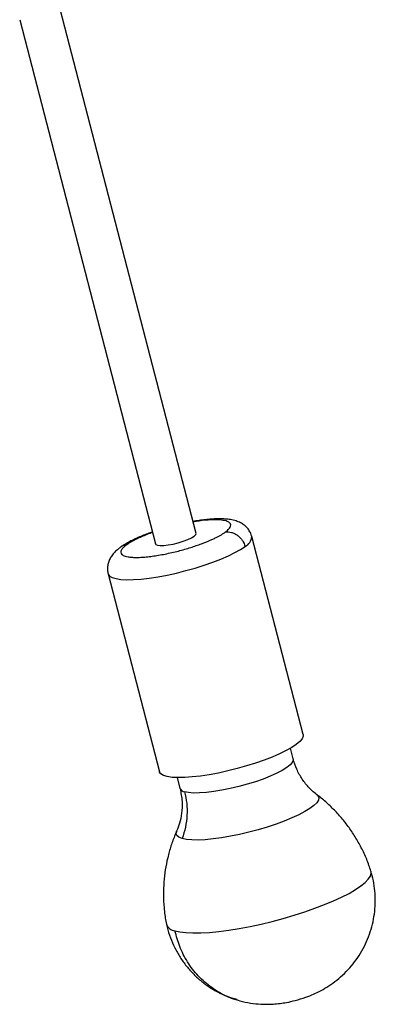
# Model space of a CAD drawing. Header units: millimetres. Extents: x -502 to 2028, y -2217 to 24.
# Tile 12 of 18: x 1252 to 1354, y -814 to -532. Entities that reach past the tile are written whole.
import ezdxf

# ---------------------------------------------------------------- set-up
doc = ezdxf.new("R2010")
doc.units = ezdxf.units.MM

msp = doc.modelspace()

# ---------------------------------------------------------------- linework, layer by layer
at = {"color": 7, "linetype": 'Continuous', "lineweight": 25}
for p, q in [((1302.21, -679.28), (1263.32, -529.35)), ((1251.71, -532.36), (1290.59, -682.29)), ((1332.87, -736.79), (1318.19, -680.17)), ((1277.05, -690.84), (1291.73, -747.46)), ((1330.04, -743.81), (1329.25, -740.74)), ((1296.82, -749.15), (1297.62, -752.22)), ((1336.82, -754.04), (1336.99, -754.19))]:
    msp.add_line(p, q, dxfattribs=at)
at = {"color": 7, "linetype": 'Continuous', "lineweight": 25, "flags": 128}
for points in [[(1290.59, -682.29), (1290.68, -682.45), (1291.14, -682.67), (1291.92, -682.77), (1292.98, -682.74), (1294.26, -682.59), (1295.67, -682.33), (1297.13, -681.97), (1298.54, -681.54), (1299.82, -681.06)], [(1299.82, -681.06), (1300.88, -680.56), (1301.66, -680.08), (1302.11, -679.64), (1302.21, -679.28)], [(1332.87, -736.79), (1332.88, -737.31), (1332.58, -738.02), (1331.92, -738.8), (1330.93, -739.63), (1329.63, -740.51), (1328.02, -741.42), (1326.15, -742.34), (1324.04, -743.25), (1321.73, -744.15), (1319.26, -745.01), (1316.67, -745.82), (1314, -746.57), (1311.3, -747.25), (1308.63, -747.83), (1306.01, -748.32), (1303.51, -748.7), (1301.15, -748.97), (1298.98, -749.12), (1297.05, -749.15), (1295.37, -749.07), (1293.98, -748.86), (1292.91, -748.54), (1292.17, -748.11), (1291.77, -747.57), (1291.73, -747.46)]]:
    msp.add_lwpolyline(points, dxfattribs=at)
at = {"color": 8, "linetype": 'Continuous', "lineweight": 25, "flags": 128}
for points in [[(1277.05, -690.84), (1277.09, -690.95), (1277.48, -691.49), (1278.23, -691.92), (1279.3, -692.24), (1280.69, -692.45), (1282.36, -692.53), (1284.3, -692.5), (1286.47, -692.35), (1288.82, -692.08), (1291.33, -691.7), (1293.94, -691.21), (1296.62, -690.63), (1299.32, -689.95), (1301.98, -689.2), (1304.57, -688.39), (1307.05, -687.53), (1309.36, -686.63), (1311.47, -685.72), (1313.34, -684.8), (1314.94, -683.89), (1316.25, -683.01)], [(1330.04, -743.81), (1330.06, -744.17), (1329.79, -744.81), (1329.16, -745.52), (1328.19, -746.28), (1326.9, -747.08), (1325.32, -747.91), (1323.48, -748.74), (1321.43, -749.55), (1319.21, -750.32), (1316.86, -751.05), (1314.45, -751.71), (1312.02, -752.28), (1309.64, -752.76), (1307.35, -753.13), (1305.2, -753.39), (1303.25, -753.53), (1301.53, -753.55), (1300.09, -753.44), (1298.95, -753.21)], [(1336.99, -754.19), (1337.14, -754.36), (1337.37, -754.93), (1337.24, -755.6), (1336.77, -756.33), (1335.96, -757.14), (1334.83, -757.99), (1333.39, -758.87), (1331.67, -759.78), (1329.69, -760.69), (1327.5, -761.59), (1325.13, -762.46), (1322.62, -763.3), (1320.01, -764.07), (1317.35, -764.78), (1314.68, -765.41), (1312.05, -765.94), (1309.5, -766.37), (1307.08, -766.7), (1304.84, -766.91), (1302.79, -767.01), (1300.99, -766.98), (1299.47, -766.84), (1298.24, -766.58)], [(1298.24, -766.58), (1297.33, -766.2), (1296.76, -765.73), (1296.53, -765.15), (1296.66, -764.49), (1296.67, -764.46)], [(1296.18, -792.95), (1297.6, -793.27), (1299.33, -793.48), (1301.33, -793.57), (1303.59, -793.54), (1306.08, -793.4), (1308.76, -793.14), (1311.62, -792.77), (1314.61, -792.29), (1317.69, -791.71), (1320.84, -791.04), (1324.02, -790.27), (1327.18, -789.43), (1330.3, -788.52), (1333.33, -787.55), (1336.24, -786.53), (1338.99, -785.48), (1341.56, -784.41), (1343.91, -783.33), (1346.02, -782.25), (1347.86, -781.18), (1349.4, -780.14), (1350.64, -779.15), (1351.55, -778.2), (1352.13, -777.32), (1352.37, -776.51), (1352.32, -775.92)]]:
    msp.add_lwpolyline(points, dxfattribs=at)
at = {"color": 8, "linetype": 'Continuous', "lineweight": 25}
for centre, radius, start, end in [((1314.87, -679.99), 3.32, 294.525, 356.8615), ((1299.1, -751.61), 1.6, 202.1732, 264.5211), ((1296.46, -790.07), 2.89, 200.3448, 264.3226)]:
    msp.add_arc(centre, radius, start, end, dxfattribs=at)
at = {"color": 7, "linetype": 'Continuous', "lineweight": 25}
for points, knots in [([(1318.18, -680.17), (1318.17, -680.1), (1318.06, -679.62), (1317.67, -678.77), (1316.93, -677.72), (1315.99, -676.86), (1314.88, -676.18), (1313.57, -675.66), (1312.14, -675.34), (1310.61, -675.16), (1309.06, -675.11), (1307.45, -675.15), (1305.77, -675.27), (1304.01, -675.47), (1302.53, -675.68), (1301.62, -675.84), (1301.33, -675.89)], [0, 0, 0, 0, 0.009928, 0.071221, 0.133334, 0.197597, 0.266761, 0.347129, 0.448387, 0.54055, 0.62903, 0.713275, 0.798113, 0.881562, 0.961716, 1, 1, 1, 1]), ([(1289.71, -678.9), (1289.51, -678.97), (1288.77, -679.23), (1287.54, -679.69), (1286.03, -680.31), (1284.59, -680.96), (1283.23, -681.63), (1281.96, -682.34), (1281.02, -682.93), (1280.53, -683.31), (1280.4, -683.42)], [0, 0, 0, 0, 0.052397, 0.191274, 0.334627, 0.48132, 0.630733, 0.78301, 0.939207, 1, 1, 1, 1]), ([(1282.15, -682.69), (1282.1, -682.73), (1282, -682.8), (1281.86, -682.91), (1281.73, -683.02), (1281.61, -683.13), (1281.49, -683.24), (1281.29, -683.43), (1281.05, -683.7), (1280.81, -684.04), (1280.66, -684.38), (1280.61, -684.84), (1280.82, -685.26), (1281.35, -685.61), (1281.94, -685.84), (1282.74, -686.02), (1283.74, -686.13), (1284.95, -686.18), (1286.35, -686.14), (1287.93, -686.03), (1289.65, -685.83), (1291.48, -685.55), (1293.37, -685.2), (1295.27, -684.8), (1297.15, -684.34), (1298.96, -683.85), (1300.68, -683.33), (1302.28, -682.81), (1304.19, -682.13), (1305.85, -681.46), (1307.27, -680.82), (1308.17, -680.38), (1308.96, -679.96), (1309.54, -679.62), (1310, -679.33), (1310.34, -679.11), (1310.54, -678.96), (1310.64, -678.88)], [0, 0, 0, 0, 0.007071, 0.014136, 0.021199, 0.028261, 0.035328, 0.042402, 0.066383, 0.090374, 0.117402, 0.14444, 0.204832, 0.237455, 0.271606, 0.307186, 0.344051, 0.382012, 0.42084, 0.460267, 0.500001, 0.539735, 0.579163, 0.61799, 0.655952, 0.692817, 0.728396, 0.762548, 0.795171, 0.855563, 0.882591, 0.909628, 0.933609, 0.9576, 0.971736, 0.98586, 1, 1, 1, 1]), ([(1310.64, -678.88), (1311.16, -678.81), (1311.74, -678.84), (1312.64, -679.08), (1312.95, -679.19), (1313.54, -679.47), (1313.83, -679.65), (1314.38, -680.05), (1314.63, -680.28), (1315.1, -680.77), (1315.31, -681.04), (1315.86, -681.87), (1316.11, -682.46), (1316.25, -683.01)], [0, 0, 0, 0, 0.25, 0.25, 0.375, 0.375, 0.5, 0.5, 0.625, 0.625, 0.75, 0.75, 1, 1, 1, 1]), ([(1280.4, -683.42), (1280.16, -683.59), (1279.54, -684.05), (1278.71, -684.86), (1277.91, -685.89), (1277.32, -686.99), (1276.95, -688.16), (1276.83, -689.38), (1276.9, -690.3), (1277.04, -690.77), (1277.06, -690.84)], [0, 0, 0, 0, 0.112321, 0.296969, 0.457169, 0.595654, 0.725062, 0.851349, 0.976699, 1, 1, 1, 1]), ([(1336.99, -754.19), (1336.18, -753.52), (1334.55, -752.18), (1332.57, -749.64), (1330.97, -746.83), (1330.34, -744.77), (1330.03, -743.75)], [0, 0, 0, 0, 0.2488, 0.500457, 0.751885, 1, 1, 1, 1]), ([(1297.63, -752.28), (1297.88, -753.51), (1298.34, -755.87), (1298.17, -759.25), (1297.6, -762.14), (1296.96, -763.74), (1296.66, -764.48)], [0, 0, 0, 0, 0.292172, 0.558346, 0.794753, 1, 1, 1, 1]), ([(1298.95, -753.21), (1299.22, -754.27), (1299.42, -755.37), (1299.65, -757.61), (1299.67, -758.76), (1299.55, -761.05), (1299.4, -762.19), (1298.94, -764.43), (1298.63, -765.52), (1298.24, -766.58)], [0, 0, 0, 0, 0.25, 0.25, 0.5, 0.5, 0.75, 0.75, 1, 1, 1, 1]), ([(1352.27, -775.9), (1352.1, -775.35), (1351.57, -773.61), (1350.38, -770.83), (1348.74, -767.58), (1346.84, -764.53), (1344.75, -761.68), (1342.47, -759.05), (1340.01, -756.65), (1338.1, -754.98), (1336.96, -754.17), (1336.73, -754.01)], [0, 0, 0, 0, 0.064044, 0.19893, 0.331994, 0.463256, 0.592704, 0.720295, 0.845949, 0.96954, 1, 1, 1, 1]), ([(1296.71, -764.45), (1296.55, -764.78), (1295.9, -766.16), (1295.01, -768.7), (1294.04, -772.06), (1293.37, -775.51), (1292.96, -779.02), (1292.83, -782.67), (1293.03, -786.42), (1293.36, -789.27), (1293.71, -790.8), (1293.78, -791.07)], [0, 0, 0, 0, 0.040627, 0.168409, 0.296898, 0.4259, 0.555277, 0.684932, 0.827846, 0.968973, 1, 1, 1, 1]), ([(1330.65, -812.89), (1331.65, -812.61), (1333.06, -812.21), (1335.14, -811.41), (1336.99, -810.59), (1339.2, -809.4), (1341.45, -807.93), (1343.67, -806.16), (1345.77, -804.13), (1347.68, -801.85), (1349.36, -799.38), (1350.79, -796.74), (1351.93, -793.97), (1352.78, -791.11), (1353.33, -788.18), (1353.58, -785.23), (1353.52, -782.28), (1353.18, -779.38), (1352.71, -777.26), (1352.38, -776.13), (1352.32, -775.92)], [0, 0, 0, 0, 0.064688, 0.091635, 0.139454, 0.191515, 0.248153, 0.307641, 0.368833, 0.430868, 0.49323, 0.555642, 0.617955, 0.680089, 0.741999, 0.803656, 0.865045, 0.926154, 0.986221, 1, 1, 1, 1]), ([(1293.76, -791.11), (1293.88, -791.64), (1294.25, -793.19), (1295.11, -795.69), (1296.43, -798.54), (1298.05, -801.22), (1299.93, -803.7), (1302.06, -805.96), (1304.41, -807.97), (1306.96, -809.7), (1309.22, -810.97), (1310.66, -811.54), (1311.16, -811.73)], [0, 0, 0, 0, 0.058885, 0.170189, 0.282122, 0.393461, 0.504235, 0.614511, 0.72437, 0.833927, 0.94336, 1, 1, 1, 1]), ([(1313.96, -812.62), (1313.04, -812.37), (1310.45, -811.66), (1306.65, -809.37), (1302.76, -806.01), (1299.7, -801.98), (1297.44, -797.61), (1296.59, -794.47), (1296.18, -792.95)], [0, 0, 0, 0, 0.105267, 0.296619, 0.482693, 0.663647, 0.836755, 1, 1, 1, 1]), ([(1311.35, -811.81), (1311.74, -811.99), (1312.58, -812.36), (1313.46, -812.59), (1313.93, -812.71)], [0, 0, 0, 0, 0.466436, 1, 1, 1, 1]), ([(1313.93, -812.71), (1314.46, -812.87), (1315.98, -813.35), (1318.51, -813.76), (1321.47, -814), (1324.03, -813.96), (1326.24, -813.75), (1328.36, -813.44), (1329.81, -813.09), (1330.65, -812.89)], [0, 0, 0, 0, 0.096478, 0.28263, 0.452631, 0.620765, 0.737167, 0.84585, 1, 1, 1, 1])]:
    msp.add_open_spline(points, degree=3, knots=knots, dxfattribs=at)
at = {"color": 8, "linetype": 'Continuous', "lineweight": 25}
for points, knots in [([(1310.64, -678.88), (1310.83, -678.73), (1311.22, -678.43), (1311.66, -677.98), (1312.06, -677.44), (1312.24, -676.83), (1311.97, -676.31), (1311.45, -675.96), (1310.64, -675.65), (1309.11, -675.4), (1306.49, -675.4), (1303.81, -675.62), (1301.96, -675.95), (1301.37, -676.06)], [0, 0, 0, 0, 0.052622, 0.108735, 0.168287, 0.268895, 0.381378, 0.442141, 0.505749, 0.640463, 0.783227, 0.930384, 1, 1, 1, 1]), ([(1289.75, -679.04), (1289.51, -679.13), (1288.66, -679.42), (1287.35, -679.95), (1285.86, -680.59), (1284.44, -681.28), (1283.16, -681.98), (1282.47, -682.47), (1282.15, -682.69)], [0, 0, 0, 0, 0.071721, 0.254277, 0.427367, 0.590672, 0.807951, 1, 1, 1, 1]), ([(1282.15, -682.69), (1281.5, -682.79), (1280.81, -682.9), (1280.42, -683.4), (1280.4, -683.42)], [0, 0, 0, 0, 0.95614, 1, 1, 1, 1])]:
    msp.add_open_spline(points, degree=3, knots=knots, dxfattribs=at)

doc.saveas('drawing.dxf')
